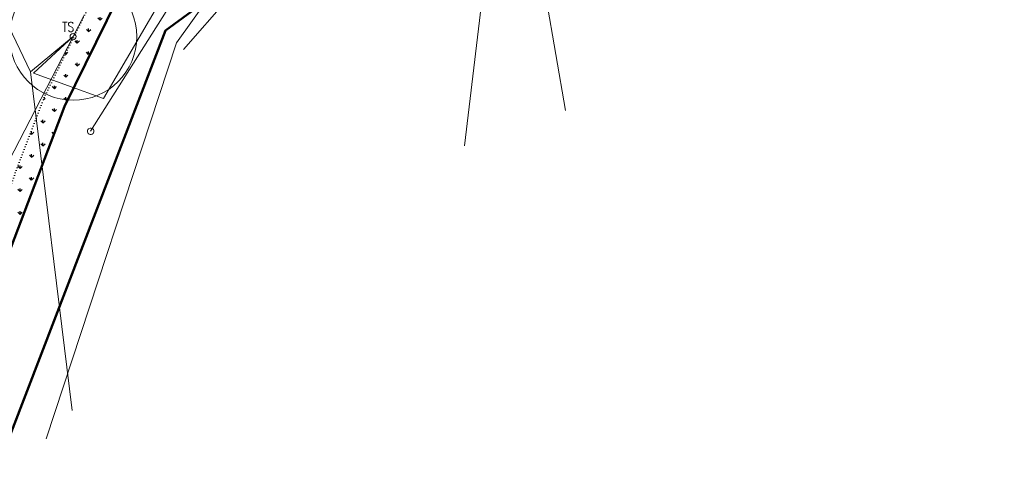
# Model space of a CAD drawing. Header units: millimetres. Extents: x 574189 to 1148315, y -389678 to 333486.
# Tile 10 of 35: x 791993 to 946810, y -383146 to -312429. Entities that reach past the tile are written whole.
import ezdxf

# ---------------------------------------------------------------- set-up
doc = ezdxf.new("R2010")
doc.units = ezdxf.units.MM
doc.linetypes.add('DOT2', pattern=[0.875, 0.125, -0.75])
for name, color, linetype, lineweight in [('hranice stavajici', 3, 'DOT2', 15), ('IN_C_TENKA', 7, 'Continuous', 18), ('OstElektroNNnadz', 232, '_EL_VEDENI_NN_NADZ', 13), ('OstKanSplask', 34, 'KANALIZACE_SPLASKOVA_PODZ', 13), ('OstPlynNtl', 30, '633B', 13), ('OstSdelovaci', 216, 'EL_VEDENI_SLABOPROUD_PODZ', 13), ('OstVodPitna', 150, '616B', 13), ('Vrstva 34', 7, 'Continuous', 0)]:
    doc.layers.add(name, color=color, linetype=linetype, lineweight=lineweight)
doc.layers.add('IN_SRAFY PUVODNI TEREN', color=8, linetype='Continuous')
doc.layers.add('OPLOCENÍ', color=240, linetype='212R')
doc.styles.add('Koty', font='romand.shx', dxfattribs={"width": 0.8})
doc.linetypes.add('212R', pattern='A,10,[119,stn.shx,S=0.05,R=0,X=0,Y=0],0.0001', length=10.0001)
doc.linetypes.add('616B', pattern='A,5,-2,5,-5.5,[145,stn.shx,S=0.1,R=0,X=0,Y=0],-5.5,5,-2', length=30)
doc.linetypes.add('633B', pattern='A,5,-2,5,-5.5,[155,stn.shx,S=0.1,R=0,X=0,Y=0],-5.5,5,-2', length=30)
doc.linetypes.add('_EL_VEDENI_NN_NADZ', pattern='A,10,-15,[109,cadkon.shx,S=5,R=0,X=0,Y=0],-50,10,-10', length=95)
doc.linetypes.add('EL_VEDENI_NN_PODZ', pattern='A,35,-15,[109,cadkon.shx,S=5,R=0,X=0,Y=0],-50', length=100)
doc.linetypes.add('EL_VEDENI_SLABOPROUD_PODZ', pattern='A,35,-30,[116,cadkon.shx,S=5,R=0,X=0,Y=0],-35', length=100)
doc.linetypes.add('EL_VEDENI_VN_PODZ', pattern='A,35,-15,[110,cadkon.shx,S=5,R=0,X=0,Y=0],-50', length=100)
doc.linetypes.add('HRANICE1', pattern='A,6.35,-2.54,[133,ltypeshp.shx,S=2.54,R=0,X=-2.54,Y=0],-2.54,25.4', length=36.83)
doc.linetypes.add('KANALIZACE_SPLASKOVA_PODZ', pattern='A,35,-15,[102,cadkon.shx,S=5,R=0,X=0,Y=5],-5,[102,cadkon.shx,S=5,R=0,X=20,Y=5],30,-15', length=100)
doc.linetypes.add('PLYN_POTRUBI_ST_PODZ', pattern='A,35,-15,[113,cadkon.shx,S=5,R=0,X=0,Y=0],-50', length=100)

# ---------------------------------------------------------------- blocks, each defined once
blk = doc.blocks.new('Z620_2')
at = {"layer": 'Vrstva 34', "color": 32, "linetype": 'Continuous', "lineweight": 0}
for p, q in [((-0.5, 0.1), (-0.45, 0.25)), ((-0.5, -0.1), (-0.5, 0.1)), ((-0.45, 0.25), (-0.35, 0.4)), ((-0.35, 0.4), (-0.1, 0.5)), ((-0.1, 0.5), (0.1, 0.5)), ((0.1, 0.5), (0.35, 0.4)), ((0.35, 0.4), (0.45, 0.25)), ((0.45, 0.25), (0.5, 0.1)), ((0.5, 0.1), (0.5, -0.1)), ((-0.4, -0.35), (-0.5, -0.1)), ((-0.25, -0.45), (-0.4, -0.35)), ((-0.1, -0.5), (-0.25, -0.45)), ((0.1, -0.5), (-0.1, -0.5)), ((0.25, -0.45), (0.1, -0.5)), ((0.4, -0.35), (0.25, -0.45)), ((0.5, -0.1), (0.4, -0.35))]:
    blk.add_line(p, q, dxfattribs=at)

msp = doc.modelspace()

# ---------------------------------------------------------------- hatches: boundary and pattern name
at = {"layer": 'IN_SRAFY PUVODNI TEREN'}
h = msp.add_hatch(dxfattribs=at)
h.set_pattern_fill('GRASS', color=256, scale=100)
h.paths.add_polyline_path([(857878, -280957.8), (838027.6, -287369.5), (827413.9, -291937.5), (808998, -305798.8), (799028.6, -326090.3), (777538.9, -382535.6), (773561.5, -383145.7), (795815.5, -324693), (806225.3, -303505.1), (825954.6, -289432.5), (836795.1, -284089.5), (858583.7, -277051.9)])

# ---------------------------------------------------------------- linework, layer by layer
at = {"layer": 'hranice stavajici', "color": 3, "linetype": 'DOT2', "lineweight": 20, "ltscale": 500}
msp.add_lwpolyline([(857878, -280957.8), (838027.6, -287369.5), (827413.9, -291937.5), (808998, -305798.8), (799028.6, -326090.3), (777538.9, -382535.6), (773561.5, -383145.7), (795815.5, -324693), (806225.3, -303505.1), (825954.6, -289432.5), (836795.1, -284089.5), (858583.7, -277051.9)], close=True, dxfattribs=at)
at = {"layer": 'IN_C_TENKA', "color": 8, "lineweight": 50}
for points in [[(777538.9, -382535.6), (799028.6, -326090.3), (808998, -305798.8), (827413.9, -291937.5), (838027.6, -287369.5), (883731.3, -272607.3), (923386.3, -261042.6), (926823.2, -259783.2), (933978.8, -256444.4), (957973.3, -244504), (989220.8, -228340.5), (1004036.8, -220063.3), (1015029.8, -216950.6), (1027459.6, -214991.3), (1057348.4, -216391.8)], [(788589.2, -382535.6), (814909.6, -314137.2), (834225.5, -299959.1), (865358.3, -288400.4), (877777.1, -284084.2), (933200.1, -265776), (963964, -250976.3), (1007364.1, -228554.2), (1020204.9, -225475.6), (1040562.2, -225570.9), (1057348.4, -226795)]]:
    msp.add_lwpolyline(points, dxfattribs=at)
at = {"layer": 'OPLOCENÍ', "linetype": 'HRANICE1', "lineweight": 20, "ltscale": 100}
msp.add_circle((800393.8, -315092.7), 10000, dxfattribs=at)
at = {"layer": 'OstElektroNNnadz', "linetype": 'EL_VEDENI_VN_PODZ', "ltscale": 100}
for q in [(781619.9, -295379.7), (800393.8, -315092.7), (800235.5, -373891.8)]:
    msp.add_line((793681, -320646.9), q, dxfattribs=at)
at = {"layer": 'OstElektroNNnadz', "linetype": 'EL_VEDENI_NN_PODZ', "ltscale": 100}
for p, q in [((805170.8, -324835.2), (814586, -308691)), ((800393.8, -315092.7), (794149.4, -320845.1)), ((794149.4, -320845.1), (805170.8, -324835.2))]:
    msp.add_line(p, q, dxfattribs=at)
at = {"layer": 'OstElektroNNnadz', "ltscale": 100}
msp.add_line((802093.1, -311804.2), (772890.1, -368318.1), dxfattribs=at)
at = {"layer": 'OstElektroNNnadz', "linetype": 'EL_VEDENI_VN_PODZ', "ltscale": 100}
msp.add_circle((800393.8, -315092.7), 480.2, dxfattribs=at)
at = {"layer": 'OstKanSplask', "ltscale": 50}
msp.add_line((803148.2, -329969.5), (815025.7, -311147.4), dxfattribs=at)
at = {"layer": 'OstPlynNtl', "linetype": 'PLYN_POTRUBI_ST_PODZ', "ltscale": 100}
for p, q in [((830002, -297311.1), (816652.6, -316074.8)), ((816652.6, -316074.8), (796156.3, -378377.3))]:
    msp.add_line(p, q, dxfattribs=at)
at = {"layer": 'OstSdelovaci', "ltscale": 100}
msp.add_line((865842.5, -299335.2), (861945.4, -332266.2), dxfattribs=at)
at = {"layer": 'OstVodPitna', "ltscale": 500}
for p, q in [((870804.9, -285892.2), (877792.3, -326689.9)), ((817765.8, -317119), (833758.7, -298727.4))]:
    msp.add_line(p, q, dxfattribs=at)

# ---------------------------------------------------------------- block references
at = {"layer": 'Vrstva 34', "color": 32, "linetype": 'Continuous', "lineweight": 0, "xscale": 1000, "yscale": 1000, "zscale": 1000}
msp.add_blockref('Z620_2', (803148.2, -329969.5), dxfattribs=at)

# ---------------------------------------------------------------- texts
at = {"layer": 'OstElektroNNnadz', "linetype": 'EL_VEDENI_VN_PODZ', "ltscale": 100, "insert": (798678.4, -312819.2), "char_height": 1500, "width": 486.766, "attachment_point": 1, "style": 'Koty'}
msp.add_mtext('TS', dxfattribs=at)

doc.saveas('drawing.dxf')
